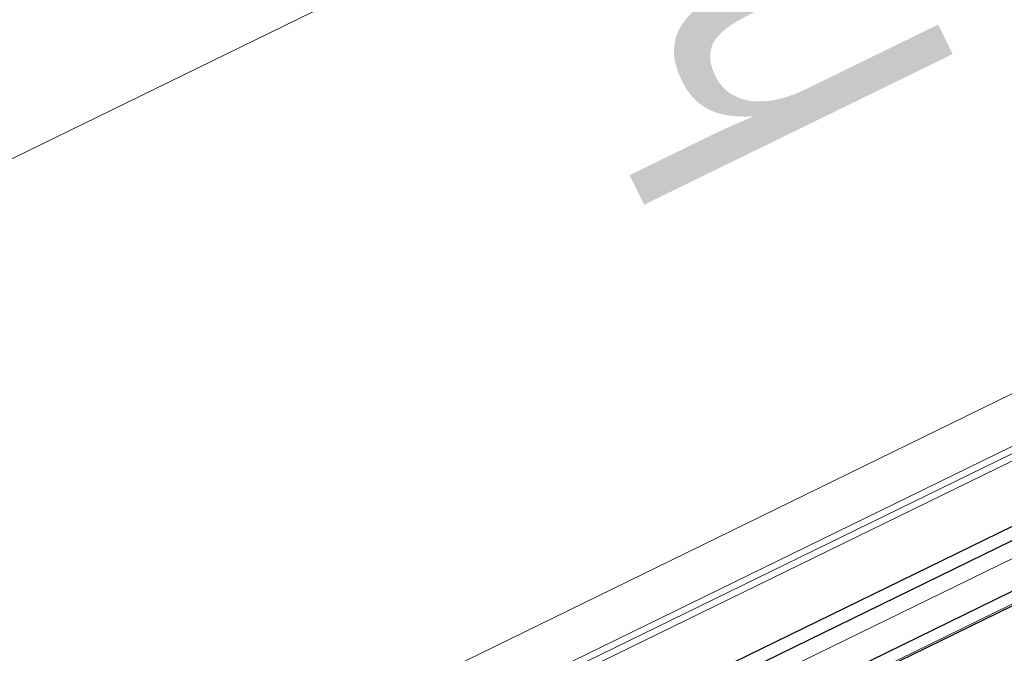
# Model space of a CAD drawing. Extents: x 6414462 to 20492237, y 5756825 to 17376351.
# Tile 63 of 127: x 6497760.162 to 6497760.464, y 5809741.347 to 5809741.541. Entities that reach past the tile are written whole.
import ezdxf

# ---------------------------------------------------------------- set-up
doc = ezdxf.new("R2010")
doc.units = 0
doc.linetypes.add('Linia siatki', pattern=[2.2225, 1.27, -0.3175, 0.3175, -0.3175])
for name, color, linetype, lineweight in [('A-DETL-GENF', 7, 'Continuous', 5), ('A-GENM', 7, 'Continuous', 5), ('A-GLAZ', 7, 'Continuous', 5), ('A-GLAZ-IDEN', 7, 'Continuous', 5), ('S-GRID', 7, 'Continuous', 5)]:
    doc.layers.add(name, color=color, linetype=linetype, lineweight=lineweight)
doc.styles.add('Arial Narrow_1', font='txt', dxfattribs={"height": 1.5})

# ---------------------------------------------------------------- blocks, each defined once
blk = doc.blocks.new('Windows_S9000-Double-Vent-Window-with-Sashbars - O3 Windows_S9000-Double-Vent-Window-with-Sashbars 2-9090698-__-00_00 Przyziemie PB')
at = {"layer": 'A-DETL-GENF', "color": 176, "lineweight": 25, "true_color": 0x00007f}
for p, q in [((-57.9, 2.45), (-6.4, 2.45)), ((-57.9, 2.05), (-6.4, 2.05)), ((-57.9, 0.65), (-6.4, 0.65)), ((-6.4, 0.25), (-57.9, 0.25))]:
    blk.add_line(p, q, dxfattribs=at)
at = {"layer": 'A-GENM'}
for p, q in [((-58.917, -1.55), (-5.383, -1.55)), ((-65.217, -3.4), (65.217, -3.4))]:
    blk.add_line(p, q, dxfattribs=at)
at = {"layer": 'A-GLAZ'}
for p, q in [((-69, 2.4), (69, 2.4)), ((69, -1.75), (-69, -1.75)), ((-69, -1.95), (69, -1.95)), ((69, -23.35), (-69, -23.35))]:
    blk.add_line(p, q, dxfattribs=at)

msp = doc.modelspace()

# ---------------------------------------------------------------- linework, layer by layer
at = {"layer": 'S-GRID', "linetype": 'Linia siatki'}
msp.add_line((6497750.98002, 5809736.74203, 0.1), (6497763.63233, 5809742.92182, 0.1), dxfattribs=at)

# ---------------------------------------------------------------- block references
at = {"layer": 'A-GLAZ', "xscale": 0.01, "yscale": 0.01, "zscale": 0.01, "rotation": 206.0323615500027}
msp.add_blockref('Windows_S9000-Double-Vent-Window-with-Sashbars - O3 Windows_S9000-Double-Vent-Window-with-Sashbars 2-9090698-__-00_00 Przyziemie PB', (6497760.24468, 5809741.27998, 0.1), dxfattribs=at)

# ---------------------------------------------------------------- texts
at = {"layer": 'A-GLAZ-IDEN', "insert": (6497760.36224, 5809741.47958, 0.1), "char_height": 0.1, "width": 0.538734, "attachment_point": 1, "rotation": 116.0324, "style": 'Arial Narrow_1'}
msp.add_mtext('hp=105cm', dxfattribs=at)

doc.saveas('drawing.dxf')
